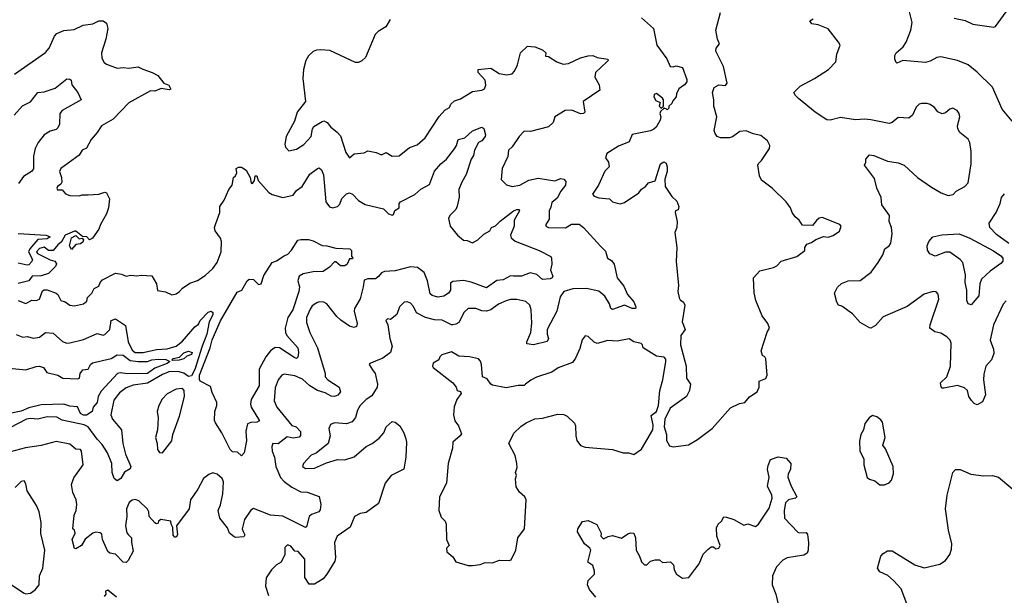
# Model space of a CAD drawing. Extents: x 1995161 to 2088924, y 769148 to 906007.
# Tile 156 of 256: x 2043575 to 2050053, y 796817 to 800603. Entities that reach past the tile are written whole.
import ezdxf

# ---------------------------------------------------------------- set-up
doc = ezdxf.new("R2010")
doc.units = 0

msp = doc.modelspace()

# ---------------------------------------------------------------- linework, layer by layer
at = {"layer": '0CON20XD'}
for points in [[(2047875, 797793.3), (2047975, 797807.5), (2048035, 797842.5), (2048130.8, 797915), (2048250.7, 798049.3), (2048311.2, 798078.8), (2048345.8, 798084.2), (2048377.3, 798122.7), (2048426.7, 798155), (2048440, 798185), (2048440, 798225), (2048485, 798243.3), (2048493.3, 798265), (2048483, 798373), (2048477.5, 798385), (2048462.5, 798395), (2048453.9, 798423.9), (2048493, 798547), (2048507.5, 798575), (2048496.2, 798605), (2048460, 798655), (2048418.8, 798755), (2048406.1, 798806.1), (2048403.3, 798905), (2048445, 798950), (2048535, 798972.9), (2048556.7, 798985), (2048584.3, 799015.7), (2048687.5, 799045), (2048740, 799085), (2048740, 799105), (2048753.3, 799126.7), (2048785, 799136.7), (2048813.9, 799156.1), (2048863.9, 799176.1), (2048895, 799172), (2048927.5, 799182.5), (2048968.8, 799211.2), (2048980, 799245), (2048970, 799255), (2048855, 799300.8), (2048835, 799296.7), (2048817, 799283), (2048791.7, 799248.3), (2048725, 799252.5), (2048703.3, 799285), (2048677, 799307), (2048657.5, 799335), (2048646.1, 799366.1), (2048617.5, 799405), (2048526.7, 799495), (2048455, 799548), (2048441.4, 799575), (2048431.2, 799645), (2048435, 799657.5), (2048455, 799677.5), (2048508, 799755), (2048510.8, 799775), (2048495.4, 799805.4), (2048450.2, 799840.2), (2048401.3, 799851.3), (2048355, 799870.9), (2048312.9, 799867.1), (2048265, 799833.1), (2048245, 799825.7), (2048185, 799826), (2048163.3, 799835), (2048150, 799855), (2048143.8, 799875), (2048161.2, 799965), (2048140.8, 800035), (2048142, 800075), (2048132, 800125), (2048145, 800156.7), (2048175, 800173.8), (2048219.3, 800170.7), (2048230, 800185), (2048206, 800295), (2048154, 800396), (2048156.7, 800415), (2048180, 800445), (2048165.8, 800475.8), (2048154.3, 800535), (2048185, 800650)], [(2050104.2, 799935), (2050039.2, 800015), (2049975, 800160), (2049875, 800257.1), (2049815, 800306.4), (2049745, 800334.1), (2049635, 800358.9), (2049608.8, 800355), (2049565, 800329.4), (2049535, 800321.8), (2049385, 800333.5), (2049345, 800317.5), (2049340.7, 800320.7), (2049332.2, 800342.2), (2049331.7, 800368.3), (2049341.1, 800385), (2049387.1, 800425), (2049406.2, 800455), (2049437.9, 800535), (2049446.2, 800585), (2049430, 800655)], [(2049722.4, 800612.4), (2049795, 800596.4), (2049845.7, 800574.3), (2049985, 800554.3), (2049995, 800558), (2050064.4, 800655)], [(2043540, 800245), (2043745, 800388.1), (2043768.5, 800415), (2043803.1, 800495), (2043818.9, 800511.1), (2043865, 800531.3), (2043932.5, 800537.5), (2043993.1, 800566.9), (2044055, 800575.4), (2044095, 800595.5), (2044125, 800595.5), (2044145, 800579.2), (2044153.8, 800545), (2044142.3, 800475), (2044112, 800385), (2044115, 800348.8), (2044130.2, 800320.2), (2044145, 800309.5), (2044215, 800284.6), (2044255, 800287.5), (2044293.9, 800283.9), (2044355, 800293.8), (2044385, 800276.7), (2044446.2, 800256.2), (2044484, 800235), (2044522.9, 800185), (2044555, 800172.5), (2044569.4, 800145), (2044558.9, 800141.1), (2044505, 800150.3), (2044465, 800133.6), (2044435, 800134.6), (2044293.5, 800056.5), (2044190.4, 799949.6), (2044112.9, 799905), (2044085, 799860), (2044044.2, 799815), (2044015, 799758), (2043985.6, 799744.4), (2043965, 799711.2), (2043845, 799624), (2043835.7, 799605), (2043850, 799565), (2043852, 799535), (2043845, 799520), (2043824, 799505), (2043819.2, 799495), (2043823.5, 799483.5), (2043855, 799483.8), (2043876.9, 799456.9), (2043905, 799446.9), (2043965, 799444.4), (2043985, 799451.4), (2044025, 799451.8), (2044095, 799455.7), (2044135, 799469.4), (2044145.9, 799465), (2044165.3, 799425), (2044158.8, 799365), (2044146.5, 799325), (2044105.6, 799255), (2044095.4, 799224.6), (2044053.4, 799166.6), (2044035, 799154.2), (2044015.7, 799175), (2043987.9, 799177.9), (2043945, 799212.9), (2043935, 799211.5), (2043874.6, 799185), (2043848.8, 799141.2), (2043825, 799123.1), (2043795, 799085.8), (2043765, 799085.8), (2043735, 799106.4), (2043705, 799097.6), (2043686.2, 799075), (2043691.8, 799065), (2043775, 799024.2), (2043805.7, 799015.7), (2043816.6, 798996.6), (2043810.8, 798979.2), (2043765, 798932.9), (2043715, 798919.1), (2043657.5, 798915), (2043635, 798886), (2043565, 798868.3)], [(2046013.3, 800605), (2045984, 800555), (2045934, 800525), (2045912.9, 800505), (2045849.2, 800355), (2045825, 800331.2), (2045805, 800321.2), (2045785, 800322), (2045615, 800399.6), (2045555, 800403.6), (2045527.8, 800402.2), (2045505, 800393.1), (2045475, 800364.2), (2045458.1, 800335), (2045442.9, 800275), (2045437.1, 800215), (2045455.8, 800065), (2045400, 799995), (2045383.3, 799935), (2045327.5, 799835), (2045318.8, 799785), (2045323.8, 799765), (2045345, 799741.2), (2045395, 799751.4), (2045445, 799782), (2045492.5, 799835), (2045500.8, 799885), (2045510.6, 799899.4), (2045565, 799934.2), (2045575, 799937.1), (2045597.6, 799927.6), (2045622.9, 799895), (2045664, 799864), (2045685, 799839.4), (2045720.3, 799730.3), (2045745, 799693.3), (2045775, 799720), (2045841.9, 799728.1), (2045865, 799740.8), (2045919.2, 799729.2), (2045955, 799713.3), (2045985, 799728.8), (2046025, 799706.2), (2046071.7, 799708.3), (2046138.8, 799761.2), (2046189.4, 799780.6), (2046242.5, 799825), (2046334.4, 799965.6), (2046373, 800007), (2046402, 800025), (2046412.4, 800047.6), (2046435, 800069.2), (2046475, 800083.1), (2046555, 800130.8), (2046615, 800139.6), (2046631.9, 800148.1), (2046642.3, 800172.3), (2046638.2, 800205), (2046592.2, 800255), (2046592, 800275), (2046675, 800283.3), (2046729.5, 800249.5), (2046779.4, 800239.4), (2046815, 800246.4), (2046831.1, 800265), (2046849.4, 800305), (2046869.6, 800385), (2046915, 800428), (2046965, 800423.3), (2047013.8, 800405), (2047036.7, 800385), (2047035, 800362.5), (2047055, 800361.2), (2047108.8, 800325), (2047150.6, 800310.6), (2047186, 800314), (2047265, 800352.7), (2047315, 800365.6), (2047345, 800366.9), (2047375, 800353.1), (2047444, 800344), (2047446, 800335), (2047438.6, 800325), (2047362.5, 800255), (2047359.1, 800225), (2047387.3, 800175), (2047391.2, 800138.8), (2047282.5, 800065), (2047292, 799995), (2047285, 799986.2), (2047264.4, 799984.4), (2047207, 800007), (2047164.6, 800005.4), (2047096.2, 799965), (2047085, 799927.5), (2047055, 799899.2), (2046935, 799868.1), (2046895, 799870), (2046860, 799835), (2046815, 799766), (2046790, 799745), (2046786, 799704), (2046748.9, 799625), (2046742.3, 799552.3), (2046777.7, 799517.7), (2046815, 799505.7), (2046865, 799514.2), (2046923.6, 799546.4), (2046985, 799560.4), (2047095, 799543.1), (2047135, 799557.9), (2047155, 799554.3), (2047168.6, 799538.6), (2047166.7, 799515), (2047134.2, 799475), (2047110, 799430), (2047075, 799401.2), (2047069.7, 799370.3), (2047057.5, 799345), (2047058.3, 799291.7), (2047036.2, 799255), (2047036.7, 799245), (2047055, 799236), (2047165, 799234.4), (2047205, 799258.9), (2047255, 799258.8), (2047285, 799236.2), (2047397, 799113), (2047430, 799080), (2047442, 799035), (2047468.3, 799018.3), (2047485.7, 798995.7), (2047506.5, 798905), (2047549.5, 798849.5), (2047573.3, 798795), (2047616.2, 798746.2), (2047627.9, 798715), (2047626.5, 798703.5), (2047605, 798703.4), (2047555, 798724.8), (2047475, 798697.5), (2047465, 798703.8), (2047454.6, 798735), (2047424.7, 798785), (2047385, 798817.2), (2047305, 798835.6), (2047213.6, 798833.6), (2047155, 798815.3), (2047130, 798780), (2047109.6, 798685), (2047045.8, 798565), (2047044.7, 798535), (2047053.8, 798505), (2047045, 798486.7), (2046955.3, 798464.7), (2046911.4, 798471.4), (2046910.8, 798485), (2046936.7, 798545), (2046943.3, 798606.7), (2046940.9, 798695), (2046931.8, 798725), (2046905, 798750), (2046845, 798763.1), (2046805, 798761.8), (2046775, 798753.3), (2046725, 798731.6), (2046675, 798695.4), (2046645, 798686.2), (2046615, 798687.1), (2046575, 798703.6), (2046525, 798703.1), (2046500.1, 798679.9), (2046465, 798610.8), (2046445, 798599.4), (2046425, 798596.5), (2046415, 798596.5), (2046355, 798627.3), (2046305, 798628.8), (2046245, 798644.5), (2046185.8, 798675), (2046166.7, 798716.7), (2046145, 798738.6), (2046125, 798747.5), (2046105, 798746), (2046072.9, 798715), (2046055.6, 798664.4), (2046015, 798630), (2045995, 798635.5), (2045984.6, 798625), (2045996, 798595), (2046009.4, 798505), (2046025.6, 798455), (2046015.5, 798415), (2045965, 798375.6), (2045878.3, 798341.7), (2045873.8, 798335), (2045895, 798300), (2045914.2, 798275), (2045928.6, 798205), (2045925.8, 798185), (2045891.9, 798128.1), (2045854.7, 798105.3), (2045815, 798065.6), (2045798.2, 798035), (2045784.5, 797985.5), (2045761.5, 797958.5), (2045725, 797944.4), (2045645, 797950.6), (2045620, 797940), (2045608, 797915), (2045618, 797865), (2045604.3, 797815.7), (2045525, 797751.2), (2045491.7, 797738.3), (2045442, 797685), (2045434.5, 797664.5), (2045455, 797652), (2045515, 797652.5), (2045592.5, 797687.5), (2045665, 797710.8), (2045715, 797707.5), (2045775, 797727.5), (2045855, 797796), (2045894.4, 797815.6), (2045939.8, 797850.2), (2045970, 797885), (2045985.7, 797925), (2046025, 797960.8), (2046045, 797956), (2046075, 797932), (2046102.2, 797885), (2046115, 797846.2), (2046120.6, 797825), (2046116.2, 797725), (2046102.3, 797647.7), (2046019.2, 797605), (2045980, 797555), (2045935, 797420.8), (2045855, 797361.5), (2045815, 797354), (2045776.9, 797335), (2045749.2, 797265), (2045662.5, 797205), (2045645.6, 797165), (2045652.2, 797065), (2045648.3, 797041.7), (2045596, 796955), (2045570.8, 796925), (2045515, 796890), (2045480, 796890), (2045450, 796935), (2045450, 797055), (2045407.5, 797105), (2045385, 797107.5), (2045359.7, 797139.7), (2045343.9, 797146.1), (2045334.1, 797145.9), (2045318.3, 797131.7), (2045318.8, 797085), (2045295.8, 797034.2), (2045265, 797017.5), (2045232.5, 796985), (2045197, 796933), (2045193, 796877), (2045211.2, 796815)], [(2047666.7, 800615), (2047745.7, 800545.7), (2047766.9, 800435), (2047832.5, 800345), (2047855, 800296), (2047875, 800292), (2047895, 800300), (2047935, 800287.5), (2047965, 800210), (2047963.3, 800195), (2047948.6, 800175), (2047911.5, 800148.5), (2047895.6, 800114.4), (2047894.2, 800095), (2047871.2, 800068.8), (2047865, 800051.2), (2047846.7, 800035), (2047845, 800020), (2047835, 800010), (2047830, 800015), (2047815, 800020), (2047791.7, 799998.3), (2047787.5, 799985), (2047793.3, 799965), (2047787.7, 799942.3), (2047763, 799897), (2047746.8, 799883.2), (2047725, 799871.2), (2047605, 799848.8), (2047585, 799798.8), (2047515, 799770.8), (2047437.7, 799722.3), (2047430, 799695), (2047449.5, 799665), (2047454.1, 799635.9), (2047425, 799606.7), (2047382.9, 799515), (2047343.1, 799455), (2047355, 799441.8), (2047385, 799431.1), (2047455, 799423.8), (2047475.8, 799405.8), (2047505, 799395.6), (2047525, 799392.2), (2047555, 799400.5), (2047647.5, 799465), (2047665, 799487.5), (2047693.3, 799505), (2047711.2, 799528.8), (2047756.5, 799543.5), (2047791.8, 799655), (2047812.9, 799667.1), (2047828.4, 799658.4), (2047835.8, 799635.8), (2047833.9, 799605), (2047819.6, 799555), (2047821.4, 799505), (2047865, 799440.9), (2047898.8, 799408.8), (2047911.1, 799375), (2047906.9, 799353.1), (2047890, 799345), (2047886.7, 799335), (2047901.4, 799275), (2047898.8, 799235), (2047886.1, 799203.9), (2047897.7, 799105), (2047893.2, 799013.2), (2047910, 798855), (2047906, 798815), (2047913.6, 798773.6), (2047920.7, 798760.7), (2047943.3, 798745), (2047950, 798725), (2047934.2, 798615.8), (2047954, 798565), (2047924.4, 798525), (2047923.1, 798465), (2047960.8, 798325), (2047962, 798245), (2047987.5, 798205), (2047982.5, 798165), (2047962.5, 798125), (2047855, 798048.8), (2047819.4, 797975), (2047815.6, 797925.6), (2047830, 797875), (2047830, 797835), (2047850.7, 797800.7), (2047875, 797793.3)], [(2050065, 798754), (2050045, 798731.2), (2049982.5, 798595), (2049960.4, 798495), (2049981.3, 798435), (2049983.6, 798406.4), (2049967.8, 798365), (2049931.5, 798325), (2049918.2, 798271.8), (2049915.5, 798235), (2049929.7, 798135), (2049909.5, 798090.5), (2049875, 798068.9), (2049855, 798077.9), (2049837.5, 798097.5), (2049820.3, 798125), (2049810.9, 798165), (2049792.1, 798182.1), (2049745, 798196.2), (2049655, 798178.5), (2049645, 798178.6), (2049637.1, 798187.1), (2049632.7, 798215), (2049674.4, 798255), (2049698.1, 798325), (2049702.5, 798475), (2049697.5, 798495), (2049675, 798517.8), (2049635, 798540.6), (2049595, 798549.2), (2049563.8, 798575), (2049564.3, 798595), (2049621.5, 798765), (2049618.3, 798798.3), (2049605, 798814), (2049585, 798816), (2049525, 798796.7), (2049414.3, 798715.7), (2049255, 798647.5), (2049205, 798591.4), (2049175, 798573.8), (2049165, 798576.2), (2049105, 798611.2), (2049055, 798669.2), (2048985, 798718.8), (2048962.5, 798725), (2048950, 798745), (2048936.2, 798805), (2048955, 798843.3), (2048981.7, 798868.3), (2049025, 798885.6), (2049105, 798888.1), (2049177.1, 798942.9), (2049223.1, 799005), (2049253.4, 799056.6), (2049268, 799095), (2049295.3, 799114.7), (2049306.9, 799133.1), (2049315.7, 799195), (2049311.1, 799235), (2049296.5, 799275), (2049297.8, 799315), (2049247.8, 799385), (2049243.6, 799433.6), (2049214.5, 799494.5), (2049199.4, 799559.4), (2049133.3, 799645), (2049142.5, 799665), (2049142.5, 799685), (2049167, 799713), (2049195, 799709.4), (2049285, 799671.5), (2049355, 799662.2), (2049395, 799645.7), (2049482.9, 799565), (2049575, 799501.1), (2049636.5, 799465), (2049684.4, 799445.6), (2049717.3, 799452.7), (2049736.2, 799475), (2049794.3, 799505.7), (2049815, 799530), (2049834.4, 799655), (2049834.4, 799735), (2049825.5, 799795.5), (2049815, 799816.2), (2049760.3, 799860.3), (2049746.2, 799885), (2049744, 799905), (2049760, 799965), (2049756.2, 799985), (2049742.5, 800005), (2049715, 800020), (2049695, 800013.3), (2049665, 799990), (2049643.6, 799983.6), (2049615, 799996.7), (2049593.8, 800025), (2049565, 800044.2), (2049545, 800051.4), (2049507.7, 800052.3), (2049492.5, 800047.5), (2049472.1, 800027.9), (2049450, 799975), (2049425, 799955.8), (2049355, 799959.4), (2049315, 799927.1), (2049295, 799920.8), (2049174.3, 799944.3), (2049135, 799948.6), (2049075, 799943.1), (2048975, 799960), (2048907.2, 799942.8), (2048885, 799943.8), (2048807.7, 799995), (2048698.1, 800085), (2048678.1, 800105), (2048668.8, 800125), (2048710, 800165), (2048804.4, 800215.6), (2048896.2, 800275), (2048943.8, 800325), (2048950, 800375), (2048972.5, 800435), (2048962.5, 800455), (2048895, 800542.5), (2048828.1, 800568.1), (2048786.7, 800575), (2048773.1, 800595), (2048795, 800608.1)], [(2043538.1, 799975), (2043592.7, 800037.3), (2043645, 800061.9), (2043695, 800124.2), (2043735, 800129.4), (2043808.5, 800151.5), (2043885, 800213.3), (2043905, 800212), (2043913.8, 800205), (2043918.8, 800175), (2043956.7, 800125), (2043980, 800075), (2043855, 800006.5), (2043838.5, 799985), (2043835.7, 799915.7), (2043825, 799890.8), (2043815, 799881.1), (2043775, 799869.6), (2043735, 799846.5), (2043696.4, 799795), (2043676.9, 799755), (2043665.9, 799705), (2043665, 799622), (2043652.2, 799605), (2043599.6, 799570.4), (2043567.8, 799525)], [(2047795, 800020), (2047810, 800035), (2047810, 800075), (2047805, 800087.5), (2047765, 800117.5), (2047750, 800110), (2047747.5, 800095), (2047760.7, 800070.7), (2047788.3, 800058.3), (2047782.5, 800035), (2047795, 800020)], [(2044863.8, 799255), (2044891.2, 799335), (2044892, 799375), (2044920, 799415), (2044951.2, 799485), (2044973.8, 799515), (2044981.2, 799565), (2044995, 799576.2), (2045004.3, 799595), (2044998.8, 799625), (2045015, 799633.8), (2045033.3, 799633.3), (2045065, 799612.5), (2045091.2, 799565), (2045097, 799527), (2045106.7, 799525), (2045120, 799545), (2045123.3, 799575), (2045135, 799576.7), (2045143.3, 799545), (2045215, 799466), (2045235, 799454), (2045305, 799434.3), (2045375, 799448.8), (2045395, 799478.6), (2045433.5, 799506.5), (2045482.9, 799587.1), (2045533.8, 799625), (2045545, 799627.5), (2045560, 799615), (2045572.8, 799582.8), (2045588.9, 799405), (2045612.2, 799372.2), (2045635, 799364.4), (2045665, 799374.2), (2045680.5, 799389.5), (2045695, 799426.9), (2045725, 799456.5), (2045745, 799464.4), (2045765, 799455.7), (2045804.2, 799414.2), (2045848.2, 799388.2), (2045968.9, 799358.9), (2046000.8, 799325), (2046025, 799316.7), (2046035, 799321.9), (2046043.2, 799346.8), (2046070.8, 799365), (2046071.2, 799395), (2046081.2, 799405), (2046175, 799452.2), (2046215, 799487.8), (2046271.9, 799518.1), (2046305, 799607.5), (2046345, 799655.7), (2046383.7, 799686.3), (2046436.5, 799753.5), (2046449.4, 799775), (2046458.8, 799815), (2046504.5, 799825.5), (2046555, 799871.2), (2046615, 799896), (2046628, 799888), (2046640, 799845), (2046637.7, 799835), (2046615, 799807.1), (2046593.8, 799795), (2046566.4, 799743.7), (2046560.5, 799709.5), (2046545.6, 799685), (2046512.7, 799585), (2046483.3, 799535), (2046463.6, 799485), (2046465.5, 799435), (2046453.9, 799376.1), (2046444.8, 799355.2), (2046405.6, 799315), (2046395.6, 799295), (2046406.9, 799245), (2046454.2, 799185), (2046495, 799152.5), (2046519.8, 799149.8), (2046554.5, 799134.5), (2046588, 799155), (2046627.7, 799192.3), (2046668, 799215), (2046680, 799235), (2046705, 799246.8), (2046735, 799277.7), (2046824.5, 799345), (2046845, 799355.3), (2046861.2, 799355), (2046862.2, 799345), (2046827.5, 799285), (2046828.8, 799245), (2046804.5, 799185), (2046809.2, 799169.2), (2046835, 799146.8), (2046992.5, 799085), (2047068.5, 799045), (2047074.7, 799034.7), (2047076.6, 798995), (2047066.6, 798955), (2047081.5, 798915), (2047079.2, 798905), (2047065, 798898.1), (2047015, 798893.3), (2046976.5, 798926.5), (2046932.9, 798937.1), (2046876.7, 798915), (2046823.3, 798915), (2046805, 798918.2), (2046755, 798891.8), (2046713.3, 798886.7), (2046645, 798838.7), (2046545, 798877.6), (2046495, 798888), (2046425, 798881.3), (2046409.1, 798870.9), (2046409.1, 798825), (2046396.4, 798803.6), (2046364.3, 798785), (2046325, 798777.7), (2046289.1, 798789.1), (2046275, 798800.6), (2046258.5, 798885), (2046235, 798941.2), (2046192.1, 798972.1), (2046145, 798976.5), (2046045, 798951.2), (2045975, 798945.9), (2045955, 798937.5), (2045935, 798912.9), (2045915, 798899.4), (2045865, 798899.4), (2045840.8, 798889.2), (2045835.6, 798845), (2045815, 798766.7), (2045776.6, 798703.4), (2045775.5, 798685), (2045794.4, 798605.6), (2045790, 798585), (2045775, 798578.6), (2045745, 798586.4), (2045686.7, 798626.7), (2045660.5, 798650.5), (2045595, 798734.2), (2045576.7, 798745), (2045545, 798746.9), (2045528.7, 798741.3), (2045499.4, 798720.6), (2045485, 798698.8), (2045461.9, 798645), (2045462.1, 798612.1), (2045484.5, 798545), (2045533.2, 798445), (2045584.4, 798275), (2045585.6, 798255), (2045601.4, 798235), (2045676, 798185), (2045686, 798155), (2045667.5, 798132.5), (2045645, 798124.4), (2045623.4, 798126.6), (2045585, 798148.7), (2045534.8, 798164.8), (2045484.6, 798195), (2045435, 798237.8), (2045385, 798261.2), (2045315, 798270.8), (2045300, 798265), (2045274.3, 798235), (2045255, 798182.5), (2045249.2, 798095), (2045266.7, 798055), (2045365.5, 797934.5), (2045394.3, 797924.3), (2045422.7, 797895), (2045421.9, 797868.1), (2045413.8, 797856.2), (2045375, 797850.8), (2045335, 797860), (2045275, 797813.5), (2045240, 797815), (2045234.4, 797795.6), (2045236.9, 797765), (2045251.1, 797725), (2045260, 797665), (2045290.9, 797590.8), (2045314.5, 797565), (2045365, 797529.3), (2045425, 797497.6), (2045465.5, 797494.5), (2045545, 797467.9), (2045556, 797415), (2045551.1, 797378.9), (2045543.4, 797366.6), (2045495, 797348.2), (2045480, 797335), (2045462.3, 797267.7), (2045455, 797262), (2045305, 797337.3), (2045225, 797344.6), (2045112.1, 797387.9), (2045095, 797378), (2045053.8, 797315), (2045038.5, 797255), (2045045, 797237.5), (2045055.6, 797215), (2045048.9, 797201.1), (2044995, 797196.2), (2044985, 797200.8), (2044955.7, 797225.7), (2044941.7, 797261.7), (2044892.5, 797325), (2044881.5, 797375), (2044897, 797413), (2044910.4, 797485), (2044915, 797562.5), (2044906.4, 797586.3), (2044875, 797614.4), (2044845, 797622.2), (2044818.1, 797611.9), (2044784.1, 797585.9), (2044746.5, 797515), (2044699.2, 797445), (2044689.2, 797385), (2044606.2, 797275), (2044613.3, 797215), (2044605, 797200), (2044595, 797200), (2044585, 797212.5), (2044582, 797262), (2044571.2, 797285), (2044570, 797305), (2044504.2, 797315.8), (2044487.5, 797305), (2044485, 797292.5), (2044475, 797287.5), (2044465, 797293.3), (2044426.2, 797335), (2044424.3, 797365), (2044415, 797384), (2044359.1, 797439.1), (2044335, 797448), (2044315, 797442.5), (2044295, 797427.1), (2044278.1, 797385), (2044279.5, 797335), (2044271.9, 797275), (2044278.8, 797228.8), (2044287.8, 797217.8), (2044310, 797195), (2044310, 797165), (2044322.3, 797107.7), (2044288, 797045), (2044275, 797033.1), (2044255, 797035.8), (2044205, 797087.5), (2044168.8, 797095), (2044155, 797104.3), (2044118.8, 797185), (2044115, 797220), (2044105, 797228.5), (2044075, 797232.2), (2044055, 797225.4), (2044005, 797186.8), (2043980.4, 797145), (2043945, 797123.3), (2043934.7, 797124.7), (2043919.5, 797185), (2043938.9, 797225), (2043936.2, 797246.2), (2043924.4, 797255), (2043933.6, 797345), (2043945.6, 797375), (2043950.5, 797415), (2043945.5, 797445), (2043925, 797492.5), (2043916.4, 797545), (2043930.8, 797589.2), (2043993.3, 797675), (2043982.1, 797765), (2043975, 797776.8), (2043945, 797777.1), (2043905, 797810.5), (2043815, 797827.8), (2043715, 797801.5), (2043612.7, 797787.3), (2043515, 797760)], [(2050081.7, 799131.7), (2050000.9, 799190.9), (2049956.9, 799235), (2049954.4, 799265), (2049998.6, 799335), (2050025.7, 799395), (2050035, 799432.5), (2050055, 799456.7)], [(2043563.8, 798755), (2043615, 798735.8), (2043655, 798759.1), (2043684.1, 798755.9), (2043705.9, 798765), (2043725, 798818.8), (2043735, 798825.7), (2043755, 798826.9), (2043815, 798803.6), (2043825.6, 798795), (2043845, 798756.5), (2043875, 798748.1), (2043905, 798724.4), (2043935, 798720), (2043995, 798734.6), (2044017.5, 798752.5), (2044020.6, 798775), (2044050, 798805), (2044063.8, 798835), (2044095, 798850), (2044104.3, 798875), (2044118.9, 798891.1), (2044205, 798935.8), (2044245, 798930), (2044275, 798916), (2044305, 798923.1), (2044345, 798917.1), (2044375, 798921.5), (2044445, 798917.5), (2044474.6, 798865), (2044482.5, 798822.5), (2044535, 798813.3), (2044575, 798792.5), (2044605, 798800), (2044625.9, 798814.1), (2044645, 798837.5), (2044695, 798870), (2044743.6, 798886.4), (2044795, 798920), (2044845, 798966.7), (2044875, 799006.7), (2044899.4, 799075), (2044902, 799145), (2044896, 799165), (2044861.2, 799215), (2044856.2, 799235), (2044863.8, 799255)], [(2043565, 799197.5), (2043750, 799185), (2043774.2, 799175), (2043755, 799161.4), (2043695, 799156.1), (2043640.7, 799095), (2043633.1, 799075), (2043658.3, 799025), (2043655, 799012.5), (2043635, 798991.5), (2043625, 798988.5), (2043565, 799001.5)], [(2043915, 799091.2), (2043902.5, 799115), (2043915, 799168), (2043945, 799182.9), (2043965, 799162.5), (2043986.2, 799166.2), (2043994, 799155), (2043989.8, 799140.2), (2043975, 799129.2), (2043945, 799123.3), (2043915, 799091.2)], [(2045035, 797733.3), (2045008, 797758), (2044975, 797761.2), (2044958.8, 797775), (2044905, 797886.2), (2044862.3, 797952.3), (2044856.1, 797966.1), (2044858.6, 798025), (2044871.9, 798065), (2044871.1, 798085), (2044840.9, 798150.8), (2044830, 798190), (2044763.2, 798225), (2044756.7, 798236.7), (2044758.4, 798265), (2044827.8, 798445), (2044842.1, 798497.9), (2044895, 798621.5), (2045005, 798811.2), (2045037, 798823), (2045072, 798885), (2045085, 798897.1), (2045113.3, 798895), (2045145, 798861.9), (2045164.3, 798865.7), (2045180.3, 798919.7), (2045235, 799006.2), (2045265, 799017.5), (2045315, 799049.1), (2045339.8, 799060.2), (2045364, 799086), (2045405, 799152.5), (2045425, 799158.1), (2045475, 799157.1), (2045505, 799149.2), (2045565, 799117.1), (2045595.4, 799115.4), (2045655, 799099.6), (2045746.5, 799096.5), (2045758.1, 799085), (2045757, 799047), (2045766.7, 799035), (2045765, 799030), (2045745, 799030), (2045728.8, 798995), (2045715, 798984.4), (2045685, 798984), (2045655, 799010), (2045645, 799010), (2045613.9, 798976.1), (2045572.3, 798947.7), (2045505, 798944.7), (2045439.4, 798930.6), (2045414.4, 798915.6), (2045404.7, 798885), (2045415.3, 798845), (2045410.9, 798815), (2045371.9, 798695), (2045339.6, 798645), (2045320.5, 798575), (2045323.3, 798545), (2045332.6, 798525), (2045405.4, 798445.4), (2045409.7, 798415), (2045405.8, 798384.2), (2045395, 798375.5), (2045385, 798379.3), (2045285, 798444.2), (2045255, 798445.8), (2045224.3, 798425), (2045193.2, 798385), (2045149.6, 798305), (2045150, 798195), (2045098.2, 798105), (2045093.9, 798075), (2045097.1, 798055), (2045152.2, 797965), (2045135.3, 797954.7), (2045095.5, 797954.5), (2045074.3, 797945), (2045062.6, 797897.4), (2045067.2, 797832.8), (2045052.5, 797755), (2045035, 797733.3)], [(2049835, 798726.7), (2049815, 798733.3), (2049807.5, 798755), (2049805.5, 798825), (2049794.4, 798875), (2049798.5, 798925), (2049779.5, 799005), (2049763.1, 799025), (2049695, 799074.4), (2049665, 799073.3), (2049597.7, 799047.7), (2049562.3, 799062.3), (2049547.7, 799087.7), (2049545.8, 799115), (2049555.9, 799144.1), (2049583.8, 799175), (2049642.6, 799187.4), (2049755, 799195.5), (2049827, 799167), (2049981.7, 799081.7), (2050030, 799050), (2050042.7, 799035), (2050042.5, 799015), (2050031, 798999), (2049960.6, 798949.4), (2049903.2, 798896.8), (2049891.3, 798865), (2049885, 798786.2), (2049835, 798726.7)], [(2043551.8, 798531.8), (2043595, 798514.3), (2043625, 798518.5), (2043665, 798507.7), (2043705, 798515.4), (2043744.6, 798545.4), (2043795, 798541.1), (2043857.2, 798487.2), (2043885, 798476.1), (2043905, 798476.8), (2043995, 798498.6), (2044085, 798539.1), (2044125, 798528.5), (2044135, 798532.7), (2044168.7, 798565), (2044176.5, 798623.5), (2044205, 798634.3), (2044271.8, 798591.8), (2044289, 798485), (2044315, 798430), (2044335, 798414.8), (2044386.2, 798415), (2044475, 798434.1), (2044545, 798437), (2044605, 798456.5), (2044645, 798487.5), (2044727.5, 798582.5), (2044750.2, 798599.8), (2044762.4, 798625), (2044815, 798678.9), (2044833.5, 798686.5), (2044845, 798677.5), (2044845, 798661.9), (2044820.5, 798615), (2044806.3, 798535), (2044774.5, 798455.5), (2044727.2, 798302.8), (2044705, 798261.2), (2044685, 798256), (2044655, 798278.4), (2044615, 798289.5), (2044555, 798287), (2044515, 798270.3), (2044415, 798211.8), (2044321.7, 798198.3), (2044275, 798182.1), (2044231.4, 798148.6), (2044195, 798100.8), (2044175.4, 798005), (2044186, 797975), (2044244.4, 797904.4), (2044253.8, 797815), (2044271.1, 797745), (2044306.5, 797663.5), (2044301.8, 797648.2), (2044265, 797626.4), (2044241.1, 797585), (2044215, 797570), (2044196, 797586), (2044184, 797624), (2044180.3, 797685), (2044152.2, 797755), (2044118.3, 797808.3), (2044085, 797843.1), (2044025, 797924.6), (2043999.2, 797939.2), (2043855, 797969.4), (2043818.3, 797988.3), (2043755, 797990.3), (2043695, 797974.6), (2043645, 797979.1), (2043620, 797975), (2043455, 797890.9)], [(2046525, 797013.3), (2046555, 797013.8), (2046605, 797020), (2046636.4, 797033.6), (2046685, 797030), (2046731.7, 797048.3), (2046795, 797046.7), (2046808.8, 797051.2), (2046840, 797115), (2046853.3, 797195), (2046896, 797255), (2046906.2, 797445), (2046897.5, 797465), (2046862.5, 797495), (2046840.7, 797530.7), (2046836.4, 797583.6), (2046842.5, 797605), (2046837.5, 797625), (2046847, 797657), (2046846.7, 797685), (2046835, 797737.5), (2046792, 797815), (2046826.9, 797883.1), (2046872.4, 797927.6), (2046907.9, 797952.1), (2046965, 797978.1), (2047015, 797982.9), (2047115, 798009.2), (2047155, 798006.2), (2047175.8, 797995.8), (2047225, 797950), (2047231.7, 797931.7), (2047233.6, 797866.4), (2047241.2, 797835), (2047265, 797803.3), (2047295, 797791.2), (2047475, 797776.7), (2047545, 797753.3), (2047583, 797753), (2047615, 797742.5), (2047665, 797778), (2047739.4, 797905), (2047743.1, 797935), (2047729.3, 798000.7), (2047764.3, 798025.7), (2047777.5, 798065), (2047786, 798165), (2047805.7, 798235), (2047825.7, 798354.3), (2047825, 798370), (2047815, 798382.5), (2047765, 798390), (2047677.5, 798445), (2047672.5, 798465), (2047663.6, 798473.6), (2047615, 798483.3), (2047585, 798503.3), (2047505, 798487.5), (2047445, 798493.3), (2047375, 798473.3), (2047355, 798482.5), (2047315, 798520), (2047295, 798522.5), (2047275, 798496.7), (2047259.6, 798440.4), (2047232.6, 798377.4), (2047212.8, 798347.2), (2047116.8, 798313.2), (2047076.2, 798285), (2046975, 798252.2), (2046937.6, 798232.4), (2046903.3, 798205), (2046895, 798196.7), (2046855, 798196.9), (2046775, 798180.8), (2046685, 798200), (2046674.7, 798204.7), (2046650.2, 798240.2), (2046618.8, 798255), (2046612.5, 798335), (2046607, 798357), (2046593, 798373), (2046535, 798386), (2046465, 798390), (2046415, 798418), (2046351.3, 798398.7), (2046338.8, 798385), (2046333.3, 798366.7), (2046295, 798343.3), (2046290, 798325), (2046296, 798315), (2046423.9, 798213.9), (2046447.5, 798185), (2046453.6, 798163.6), (2046475, 798157.5), (2046480, 798145), (2046451.2, 798105), (2046434.4, 798055.6), (2046428.8, 798005), (2046438.8, 797965), (2046462.7, 797932.7), (2046480.7, 797879.3), (2046473.3, 797865), (2046424.5, 797825), (2046422.9, 797785), (2046394.2, 797685), (2046384, 797555), (2046335.9, 797464.1), (2046333.3, 797375), (2046348.3, 797331.7), (2046373.6, 797303.6), (2046380, 797285), (2046382.5, 797185), (2046400, 797145), (2046383.6, 797126.4), (2046385, 797102.5), (2046425, 797070), (2046445, 797037.5), (2046525, 797013.3)], [(2043505, 798310), (2043615, 798299.5), (2043682.7, 798322.7), (2043705.6, 798324.4), (2043730.6, 798315), (2043753, 798283), (2043825, 798265.3), (2043858.6, 798245), (2043955, 798241.5), (2043967.8, 798245), (2043972.9, 798275), (2043990, 798300), (2044025, 798304.4), (2044040.9, 798335), (2044053.8, 798346.2), (2044175.6, 798375), (2044215, 798398.9), (2044255, 798396.2), (2044301.7, 798361.7), (2044354.2, 798354.2), (2044415, 798354.7), (2044445, 798366.6), (2044485, 798370.2), (2044536.9, 798366.9), (2044562.9, 798355), (2044545, 798341.7), (2044465, 798311.7), (2044415, 798276.4), (2044285, 798273), (2044235, 798280.8), (2044217.8, 798275), (2044110.2, 798159.8), (2044090.3, 798125), (2044083.6, 798085), (2044058.2, 798055), (2044052.1, 798025), (2044015, 798002.2), (2043995, 798001.3), (2043975, 798012.3), (2043955, 798056.1), (2043905, 798061.3), (2043865, 798074.1), (2043715, 798069.5), (2043635, 798049.9), (2043585, 798029.1), (2043485, 798008.8)], [(2044581.1, 798361.1), (2044575.8, 798365), (2044584.6, 798375), (2044626.3, 798383.7), (2044655, 798410.9), (2044685, 798423.8), (2044708.9, 798415), (2044705, 798400.9), (2044675, 798390.4), (2044655, 798372.3), (2044625, 798362.9), (2044581.1, 798361.1)], [(2044515, 797753.3), (2044575, 797833.3), (2044581.5, 797875), (2044626.2, 797995), (2044659, 798125), (2044656.7, 798165), (2044645, 798177.9), (2044605, 798172.3), (2044545, 798141.8), (2044511.9, 798108.1), (2044491.1, 798065), (2044480, 798025), (2044485.6, 797985), (2044482.5, 797905), (2044467.8, 797855), (2044478.6, 797815), (2044480.8, 797775), (2044495, 797756.2), (2044515, 797753.3)], [(2049265, 797543.3), (2049295, 797556.7), (2049311.2, 797575), (2049323.8, 797615), (2049322.5, 797665), (2049271.2, 797781.2), (2049253.8, 797805), (2049270, 797855), (2049251.1, 797955), (2049241.1, 797971.1), (2049215, 797991.1), (2049185, 797998.9), (2049164.7, 797985.3), (2049135, 797946), (2049125.7, 797905), (2049108.6, 797875), (2049101.2, 797831.2), (2049102.5, 797765), (2049128, 797715), (2049128.8, 797675), (2049150.9, 797590.9), (2049165, 797580), (2049200.7, 797570.7), (2049235, 797543.3), (2049265, 797543.3)], [(2047366, 796805), (2047324, 796855), (2047310, 796885), (2047315.6, 796914.4), (2047356.9, 796955), (2047356.9, 796975), (2047345, 797012.5), (2047312.5, 797035), (2047332.5, 797115), (2047326.4, 797126.4), (2047290, 797155), (2047243.8, 797235), (2047246, 797255), (2047277, 797303), (2047315, 797310), (2047373, 797283), (2047400, 797225), (2047397.5, 797205), (2047415, 797187.5), (2047445.8, 797204.2), (2047475, 797211.2), (2047535, 797192.5), (2047575, 797222), (2047595, 797228.6), (2047615.5, 797225.5), (2047627.1, 797195), (2047630, 797115), (2047653.8, 797075), (2047665, 797037.5), (2047685, 797017.5), (2047701.7, 797018.3), (2047725, 797042.5), (2047755, 797050), (2047785, 797050), (2047805, 797032.5), (2047857, 797037), (2047877, 797017), (2047880, 796985), (2047896.7, 796955), (2047935, 796930.8), (2047976.7, 796935), (2048017.5, 796987.5), (2048045.8, 797025), (2048072.7, 797087.3), (2048101.4, 797118.6), (2048125, 797136.7), (2048140, 797135), (2048155, 797123.3), (2048175, 797127.5), (2048183.3, 797145), (2048161.2, 797205), (2048159.3, 797260.7), (2048170, 797285), (2048192.5, 797305), (2048207.5, 797332.5), (2048225, 797332), (2048272.5, 797315), (2048338.3, 797278.3), (2048365, 797287.5), (2048415, 797270), (2048436.2, 797285), (2048505, 797390.6), (2048524.7, 797455), (2048524.2, 797475), (2048495.8, 797535), (2048505.4, 797595), (2048494.6, 797645), (2048498.7, 797671.3), (2048515, 797710), (2048565, 797727.5), (2048618.3, 797718.3), (2048647.5, 797685), (2048646.4, 797643.6), (2048631.2, 797615), (2048628.8, 797595), (2048650, 797535), (2048687.5, 797465), (2048680, 797455), (2048632.5, 797445), (2048614, 797425), (2048603.8, 797375), (2048607.5, 797325), (2048695, 797232.5), (2048705, 797227.5), (2048749.3, 797229.3), (2048757.1, 797217.1), (2048764.3, 797165), (2048763.3, 797115), (2048755, 797094.3), (2048735, 797080.5), (2048625, 797064), (2048595, 797048.8), (2048553.8, 797005), (2048528, 796945), (2048526, 796885), (2048548.8, 796825), (2048570, 796740)], [(2049410.9, 796760.9), (2049375, 796858.8), (2049325, 796914), (2049286.6, 796946.6), (2049235, 796972), (2049218.8, 796995), (2049240.8, 797075), (2049255, 797091.2), (2049285, 797108.8), (2049315, 797108.8), (2049465, 797017.5), (2049525, 796998.6), (2049628.3, 797021.7), (2049666.7, 797045), (2049693.8, 797085), (2049705, 797120), (2049707.5, 797155), (2049685.7, 797245), (2049665.7, 797385), (2049677.1, 797475), (2049714.4, 797625), (2049732, 797645), (2049763.3, 797645), (2049833.3, 797613.3), (2049915, 797602.2), (2049975, 797605.7), (2050015, 797593.1), (2050110, 797515)], [(2043615, 796827.5), (2043645, 796832), (2043677.1, 796852.9), (2043703.3, 796885), (2043704.3, 796945), (2043726.9, 796995), (2043739.6, 797115), (2043713.7, 797223.7), (2043715.5, 797295), (2043702.1, 797365), (2043685, 797408), (2043624.1, 797504.1), (2043615, 797550), (2043605, 797570), (2043585, 797566), (2043544, 797525)], [(2043494.2, 796904.2), (2043605, 796832), (2043615, 796827.5)], [(2044211.2, 796805), (2044155, 796850.5), (2044138.9, 796845), (2044142.5, 796825), (2044131.1, 796808.9)]]:
    msp.add_lwpolyline(points, dxfattribs=at)

doc.saveas('drawing.dxf')
